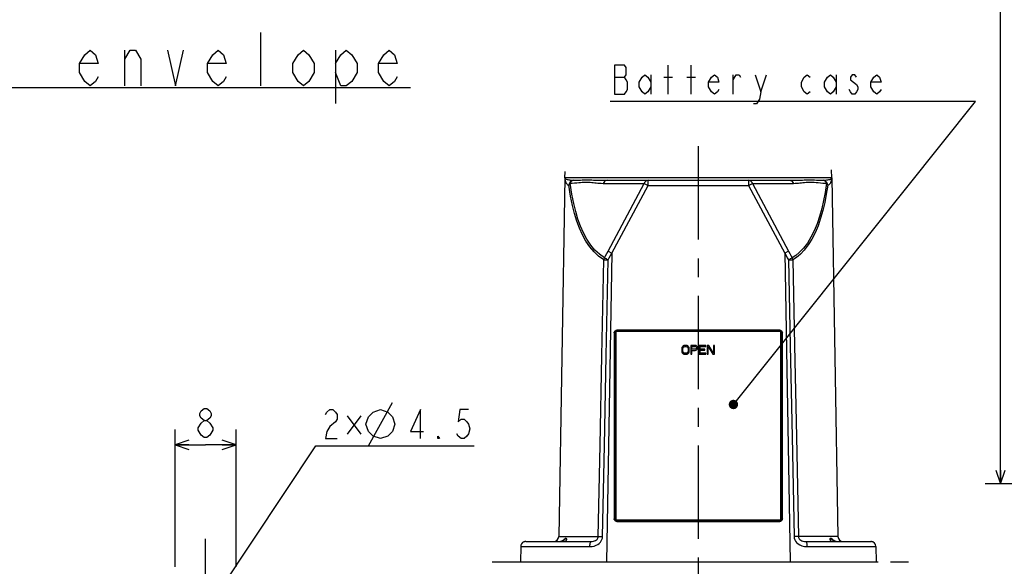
# Model space of a CAD drawing. Header units: millimetres. Extents: x 0 to 594, y 0 to 420.
# Tile 3 of 47: x 115 to 244, y 90 to 161. Entities that reach past the tile are written whole.
import ezdxf

# ---------------------------------------------------------------- set-up
doc = ezdxf.new("R2010")
doc.units = ezdxf.units.MM
doc.header["$LTSCALE"] = 32.67
doc.linetypes.add('CENTER', pattern=[0.6, 0.375, -0.075, 0.075, -0.075])
doc.linetypes.add('PHANTOM', pattern=[0.8, 0.45, -0.05, 0.1, -0.05, 0.1, -0.05])
doc.layers.get('0').update_dxf_attribs({"linetype": 'CONTINUOUS'})
for name, color, linetype in [('AXIS', 7, 'CONTINUOUS'), ('CRV', 7, 'CONTINUOUS'), ('DEFAULT_1', 7, 'CENTER'), ('DRA_ITEM', 7, 'CONTINUOUS'), ('DRAFT', 7, 'CONTINUOUS'), ('DRIV_DIM', 7, 'CONTINUOUS'), ('ROUND', 7, 'CONTINUOUS')]:
    doc.layers.add(name, color=color, linetype=linetype)
doc.styles.get("Standard").update_dxf_attribs({"font": 'txt', "width": 0.8})
doc.dimstyles.new('DIMSTYLE_1', dxfattribs={"dimtxt": 3.8, "dimasz": 1.8, "dimexe": 2, "dimexo": 1.5, "dimgap": 0.95, "dimtad": 1, "dimdec": 3, "dimdsep": 46, "dimtxsty": 'STANDARD', "dimblk": 'OPEN', "dimblk1": 'OPEN', "dimblk2": 'OPEN', "dimcen": 0.09, "dimadec": 3, "dimazin": 2, "dimtp": 0.001, "dimtm": 0.001, "dimtfac": 1, "dimtdec": 3, "dimtofl": 0, "dimtmove": 0, "dimatfit": 3, "dimldrblk": 'OPEN', "dimfxl": 1, "dimtolj": 1, "dimarcsym": 0})
doc.dimstyles.new('DIMSTYLE_2', dxfattribs={"dimtxt": 3.8, "dimasz": 1.8, "dimexe": 2, "dimexo": 1.5, "dimgap": 0.95, "dimtad": 1, "dimdec": 3, "dimlfac": 3, "dimdsep": 46, "dimtxsty": 'STANDARD', "dimblk": 'OPEN', "dimblk1": 'OPEN', "dimblk2": 'OPEN', "dimcen": 0.09, "dimadec": 3, "dimazin": 2, "dimtp": 0.001, "dimtm": 0.001, "dimtfac": 1, "dimtdec": 3, "dimtofl": 0, "dimtmove": 0, "dimatfit": 3, "dimldrblk": 'OPEN', "dimfxl": 1, "dimtolj": 1, "dimarcsym": 0})
doc.dimstyles.new('DIMSTYLE_7', dxfattribs={"dimtxt": 3.8, "dimasz": 1.8, "dimexe": 2, "dimexo": 1.5, "dimgap": 1.9, "dimtad": 1, "dimdec": 3, "dimlfac": 4, "dimdsep": 46, "dimtxsty": 'STANDARD', "dimblk": 'OPEN', "dimblk1": 'OPEN', "dimblk2": 'OPEN', "dimcen": 0.09, "dimadec": 3, "dimazin": 2, "dimtp": 0.5, "dimtm": 0.5, "dimtfac": 1, "dimtdec": -1, "dimtofl": 0, "dimtmove": 0, "dimatfit": 3, "dimldrblk": 'OPEN', "dimfxl": 1, "dimtolj": 1, "dimarcsym": 0})

# ---------------------------------------------------------------- blocks, each defined once
blk = doc.blocks.new('_OPEN')
at = {"color": 0, "linetype": 'ByBlock'}
for p, q in [((0, 0), (-1, 0.342)), ((-1, -0.342), (0, 0)), ((-1, 0), (0, 0))]:
    blk.add_line(p, q, dxfattribs=at)
blk = doc.blocks.new('*D8')
at = {"layer": 'DRIV_DIM', "color": 2, "linetype": 'Continuous'}
for p, q in [((257.72, 253.83), (241.92, 253.83)), ((243.92, 253.83), (243.92, 177.08)), ((243.92, 100.33), (243.92, 177.08)), ((379.08, 100.33), (241.92, 100.33))]:
    blk.add_line(p, q, dxfattribs=at)
at = {"layer": 'DRIV_DIM', "color": 2, "linetype": 'Continuous', "xscale": 1.8, "yscale": 1.8, "zscale": 1.8}
for p, rotation in [((243.92, 253.83), 90), ((243.92, 100.33), 270)]:
    blk.add_blockref('_OPEN', p, dxfattribs=dict(at, rotation=rotation))
blk = doc.blocks.new('*D38')
at = {"layer": 'DRIV_DIM', "color": 2, "linetype": 'Continuous'}
for p, q in [((15.42, 283.25), (12.79, 283.25)), ((196.07, 205.49), (206.7, 192.83))]:
    blk.add_line(p, q, dxfattribs=at)
for points in [[(15.42, 281.45), (14.79, 283.25), (14.18, 281.44)], [(204.42, 192.74), (205.41, 194.36), (203.63, 193.69)]]:
    blk.add_lwpolyline(points, dxfattribs=at)
for start, end in [(180, 245), (245, 310)]:
    blk.add_arc((130.82, 283.25), 116.04, start, end, dxfattribs=at)
blk = doc.blocks.new('*D58')
at = {"layer": 'DRIV_DIM', "color": 2, "linetype": 'Continuous'}
for p, q in [((135.65, 89.49), (135.65, 107.46)), ((143.65, 89.49), (143.65, 107.46)), ((135.65, 105.46), (139.65, 105.46)), ((143.65, 105.46), (139.65, 105.46))]:
    blk.add_line(p, q, dxfattribs=at)
at = {"layer": 'DRIV_DIM', "color": 2, "linetype": 'Continuous', "xscale": 1.8, "yscale": 1.8, "zscale": 1.8, "rotation": 180}
blk.add_blockref('_OPEN', (135.65, 105.46), dxfattribs=at)
at = {"layer": 'DRIV_DIM', "color": 2, "linetype": 'Continuous', "xscale": 1.8, "yscale": 1.8, "zscale": 1.8}
blk.add_blockref('_OPEN', (143.65, 105.46), dxfattribs=at)

msp = doc.modelspace()

# ---------------------------------------------------------------- linework, layer by layer
at = {"color": 7, "linetype": 'Continuous'}
for p, q in [((193.45128, 120.31275), (193.45128, 95.64608)), ((215.11794, 120.31275), (193.45128, 120.31275)), ((215.11794, 95.64608), (215.11794, 120.31275)), ((202.14225, 118.20636), (202.11794, 118.08225)), ((202.11794, 118.08225), (202.11794, 117.70991)), ((202.11794, 117.70991), (202.14225, 117.5858)), ((202.19086, 118.30565), (202.14225, 118.20636)), ((202.14225, 117.5858), (202.19086, 117.48651)), ((202.28808, 118.40495), (202.19086, 118.30565)), ((202.26378, 118.08225), (202.28808, 118.18154)), ((202.26378, 117.70991), (202.26378, 118.08225)), ((202.28808, 117.61062), (202.26378, 117.70991)), ((202.38531, 118.45459), (202.28808, 118.40495)), ((202.28808, 118.18154), (202.33669, 118.25601)), ((202.33669, 117.53615), (202.28808, 117.61062)), ((202.33669, 118.25601), (202.40961, 118.30565)), ((202.40961, 117.48651), (202.33669, 117.53615)), ((202.50683, 118.47941), (202.38531, 118.45459)), ((202.40961, 118.30565), (202.50683, 118.33048)), ((202.70128, 118.47941), (202.50683, 118.47941)), ((202.50683, 118.33048), (202.70128, 118.33048)), ((202.82281, 118.45459), (202.70128, 118.47941)), ((202.70128, 118.33048), (202.7985, 118.30565)), ((202.7985, 118.30565), (202.87142, 118.25601)), ((202.87142, 117.53615), (202.7985, 117.48651)), ((202.92003, 118.40495), (202.82281, 118.45459)), ((202.87142, 118.25601), (202.92003, 118.18154)), ((202.92003, 117.61062), (202.87142, 117.53615)), ((203.01725, 118.30565), (202.92003, 118.40495)), ((202.92003, 118.18154), (202.94433, 118.08225)), ((202.94433, 117.70991), (202.92003, 117.61062)), ((202.94433, 118.08225), (202.94433, 117.70991)), ((203.06586, 118.20636), (203.01725, 118.30565)), ((203.01725, 117.48651), (203.06586, 117.5858)), ((203.09017, 118.08225), (203.06586, 118.20636)), ((203.06586, 117.5858), (203.09017, 117.70991)), ((203.09017, 117.70991), (203.09017, 118.08225)), ((203.28461, 118.47941), (203.28461, 117.31275)), ((203.86794, 118.47941), (203.28461, 118.47941)), ((203.43044, 117.98296), (203.43044, 118.3553)), ((203.43044, 118.3553), (203.89225, 118.3553)), ((203.89225, 117.98296), (203.43044, 117.98296)), ((203.43044, 117.31275), (203.43044, 117.83402)), ((203.43044, 117.83402), (203.86794, 117.83402)), ((203.98947, 118.45459), (203.86794, 118.47941)), ((203.86794, 117.83402), (203.98947, 117.85885)), ((203.89225, 118.3553), (203.96517, 118.33048)), ((203.96517, 118.00778), (203.89225, 117.98296)), ((203.96517, 118.33048), (204.01378, 118.28083)), ((204.01378, 118.05743), (203.96517, 118.00778)), ((204.08669, 118.38012), (203.98947, 118.45459)), ((203.98947, 117.85885), (204.08669, 117.93331)), ((204.01378, 118.28083), (204.03808, 118.20636)), ((204.03808, 118.1319), (204.01378, 118.05743)), ((204.03808, 118.20636), (204.03808, 118.1319)), ((204.15961, 118.28083), (204.08669, 118.38012)), ((204.08669, 117.93331), (204.15961, 118.0326)), ((204.18392, 118.20636), (204.15961, 118.28083)), ((204.15961, 118.0326), (204.18392, 118.10707)), ((204.18392, 118.10707), (204.18392, 118.20636)), ((204.37836, 118.47941), (204.37836, 117.31275)), ((205.25336, 118.47941), (204.37836, 118.47941)), ((204.52419, 118.00778), (204.52419, 118.33048)), ((204.52419, 118.33048), (205.25336, 118.33048)), ((205.15614, 118.00778), (204.52419, 118.00778)), ((204.52419, 117.46168), (204.52419, 117.85885)), ((204.52419, 117.85885), (205.15614, 117.85885)), ((205.15614, 117.85885), (205.15614, 118.00778)), ((205.25336, 118.33048), (205.25336, 118.47941)), ((205.44781, 118.47941), (205.44781, 117.31275)), ((205.66656, 118.47941), (205.44781, 118.47941)), ((205.59364, 117.31275), (205.59364, 118.33048)), ((205.59364, 118.33048), (206.20128, 117.31275)), ((206.27419, 117.48651), (205.66656, 118.47941)), ((206.27419, 118.47941), (206.27419, 117.48651)), ((206.42003, 118.47941), (206.27419, 118.47941)), ((206.42003, 117.31275), (206.42003, 118.47941)), ((202.19086, 117.48651), (202.28808, 117.38721)), ((202.28808, 117.38721), (202.38531, 117.33757)), ((202.38531, 117.33757), (202.50683, 117.31275)), ((202.50683, 117.46168), (202.40961, 117.48651)), ((202.70128, 117.46168), (202.50683, 117.46168)), ((202.50683, 117.31275), (202.70128, 117.31275)), ((202.7985, 117.48651), (202.70128, 117.46168)), ((202.70128, 117.31275), (202.82281, 117.33757)), ((202.82281, 117.33757), (202.92003, 117.38721)), ((202.92003, 117.38721), (203.01725, 117.48651)), ((203.28461, 117.31275), (203.43044, 117.31275)), ((204.37836, 117.31275), (205.25336, 117.31275)), ((205.25336, 117.46168), (204.52419, 117.46168)), ((205.25336, 117.31275), (205.25336, 117.46168)), ((205.44781, 117.31275), (205.59364, 117.31275)), ((206.20128, 117.31275), (206.42003, 117.31275)), ((193.45128, 95.64608), (215.11794, 95.64608))]:
    msp.add_line(p, q, dxfattribs=at)
at = {"layer": 'AXIS', "color": 7, "linetype": 'CENTER'}
for p, q in [((204.28461, 144.58896), (204.28461, 83.19798)), ((139.6531, 84.47154), (139.6531, 91.47154))]:
    msp.add_line(p, q, dxfattribs=at)
at = {"layer": 'CRV', "color": 2, "linetype": 'PHANTOM'}
msp.add_line((177.22794, 90.11275), (231.84236, 90.11275), dxfattribs=at)
at = {"layer": 'DEFAULT_1', "color": 7, "linetype": 'CENTER'}
msp.add_line((139.6531, 71.47154), (139.6531, 93.16094), dxfattribs=at)
at = {"layer": 'DRA_ITEM', "color": 7, "linetype": 'Continuous'}
for p, q in [((146.91961, 152.4895), (146.91961, 159.4895)), ((129.06961, 152.4895), (129.06961, 157.15617)), ((156.71962, 157.15617), (156.71962, 150.15617)), ((93.71962, 152.26598), (166.51962, 152.26598))]:
    msp.add_line(p, q, dxfattribs=at)
at = {"layer": 'DRA_ITEM', "color": 2, "linetype": 'Continuous'}
for p, q in [((200.32168, 151.39266), (200.32168, 155.19266)), ((203.36167, 151.39266), (203.36167, 155.19266)), ((198.04168, 153.92599), (198.04168, 151.39266)), ((208.87167, 151.39266), (208.87167, 153.92599)), ((212.48167, 151.70933), (213.24167, 153.92599)), ((222.36167, 153.92599), (222.36167, 151.39266)), ((193.29168, 153.60932), (194.62167, 153.60932)), ((199.75168, 153.60932), (200.89168, 153.60932)), ((202.79167, 153.60932), (203.93167, 153.60932)), ((229.20167, 150.44266), (192.72167, 150.44266)), ((209.27437, 111.223), (240.65739, 150.44266)), ((240.65739, 150.44266), (229.20167, 150.44266)), ((161.01466, 105.32003), (164.18132, 111.02002)), ((160.03299, 109.23877), (158.22798, 106.86377)), ((158.22798, 109.23877), (160.03299, 106.86377)), ((141.27771, 86.02747), (154.11799, 105.32002)), ((154.11799, 105.32002), (154.61799, 105.32002)), ((154.61799, 105.32002), (174.88465, 105.32002))]:
    msp.add_line(p, q, dxfattribs=at)
at = {"layer": 'DRA_ITEM', "color": 7, "linetype": 'Continuous'}
for points in [[(125.56961, 153.65616), (125.21962, 153.07284), (124.51962, 152.4895), (123.81962, 153.07284), (123.11962, 154.2395), (123.11962, 155.40616), (123.81962, 156.57283), (124.51962, 157.15617), (125.21962, 156.57283), (125.56961, 155.40616), (123.11962, 155.40616)], [(129.06961, 155.98951), (129.76961, 157.15617), (130.46961, 157.15617), (131.16961, 155.98951), (131.16961, 152.4895)], [(134.66961, 157.15617), (135.71962, 152.4895), (136.76961, 157.15617)], [(142.36962, 153.65616), (142.01961, 153.07284), (141.31961, 152.4895), (140.61961, 153.07284), (139.91961, 154.2395), (139.91961, 155.40616), (140.61961, 156.57283), (141.31961, 157.15617), (142.01961, 156.57283), (142.36962, 155.40616), (139.91961, 155.40616)], [(153.91962, 154.2395), (153.21962, 153.07284), (152.51962, 152.4895), (151.81961, 153.07284), (151.11961, 154.2395), (151.11961, 155.40616), (151.81961, 156.57283), (152.51962, 157.15617), (153.21962, 156.57283), (153.91962, 155.40616), (153.91962, 154.2395)], [(156.71962, 155.40616), (157.41961, 156.57283), (158.11962, 157.15617), (158.81961, 156.57283), (159.51962, 155.40616), (159.51962, 154.2395), (158.81961, 153.07284), (158.11962, 152.4895), (157.41961, 152.4895), (156.71962, 154.2395)], [(164.76961, 153.65616), (164.41961, 153.07284), (163.71962, 152.4895), (163.01961, 153.07284), (162.31962, 154.2395), (162.31962, 155.40616), (163.01961, 156.57283), (163.71962, 157.15617), (164.41961, 156.57283), (164.76961, 155.40616), (162.31962, 155.40616)]]:
    msp.add_lwpolyline(points, dxfattribs=at)
at = {"layer": 'DRA_ITEM', "color": 2, "linetype": 'Continuous'}
for points in [[(193.29168, 155.19266), (193.29168, 151.39266), (194.62167, 151.39266), (194.81168, 151.70933), (195.00167, 152.026), (195.00167, 152.97598), (194.81168, 153.29265), (194.62167, 153.60932), (194.81168, 153.92599), (194.81168, 154.87599), (194.62167, 155.19266), (193.29168, 155.19266)], [(198.04168, 152.34266), (197.66168, 151.70933), (197.28167, 151.39266), (196.90166, 151.70933), (196.52168, 152.34266), (196.52168, 152.97598), (196.90166, 153.60932), (197.28167, 153.92599), (197.66168, 153.60932), (198.04168, 152.97598)], [(206.97168, 152.026), (206.78168, 151.70933), (206.40168, 151.39266), (206.02167, 151.70933), (205.64167, 152.34266), (205.64167, 152.97598), (206.02167, 153.60932), (206.40168, 153.92599), (206.78168, 153.60932), (206.97168, 152.97598), (205.64167, 152.97598)], [(208.87167, 153.29265), (209.25167, 153.92599), (209.63168, 153.92599), (209.82167, 153.60932)], [(211.72168, 153.92599), (212.48167, 151.70933), (212.29168, 150.75932), (211.91168, 150.12599), (211.53167, 150.12599)], [(218.94168, 151.70933), (218.56167, 151.39266), (218.18167, 151.70933), (217.80168, 152.34266), (217.80168, 152.97598), (218.18167, 153.60932), (218.56167, 153.92599), (218.94168, 153.60932)], [(222.36167, 152.34266), (221.98167, 151.70933), (221.60168, 151.39266), (221.22168, 151.70933), (220.84167, 152.34266), (220.84167, 152.97598), (221.22168, 153.60932), (221.60168, 153.92599), (221.98167, 153.60932), (222.36167, 152.97598)], [(225.02168, 153.60932), (224.83166, 153.92599), (224.45168, 153.92599), (224.26167, 153.60932), (224.26167, 153.29265)], [(228.25168, 152.026), (228.06167, 151.70933), (227.68168, 151.39266), (227.30167, 151.70933), (226.92167, 152.34266), (226.92167, 152.97598), (227.30167, 153.60932), (227.68168, 153.92599), (228.06167, 153.60932), (228.25168, 152.97598), (226.92167, 152.97598)], [(224.26167, 153.29265), (225.02168, 152.65931), (225.21167, 152.34266), (225.21167, 152.026), (225.02168, 151.70933), (224.83166, 151.39266), (224.45168, 151.39266), (224.26167, 151.70933), (224.07167, 152.026)], [(155.37799, 109.43669), (155.56798, 109.75335), (155.94799, 110.07002), (156.32799, 110.07002), (156.708, 109.75335), (156.89799, 109.43669), (156.89799, 108.80336), (156.708, 108.48669)], [(160.69799, 108.17002), (161.01466, 109.12002), (161.648, 109.75335), (162.59798, 110.07002), (163.54799, 109.75335), (164.18132, 109.12002), (164.49799, 108.17002), (164.18132, 107.22002), (163.54799, 106.58669), (162.59798, 106.27002), (161.648, 106.58669), (161.01466, 107.22002), (160.69799, 108.17002)], [(167.85465, 106.27002), (167.85465, 110.07002), (166.52466, 107.22002), (168.23466, 107.22002)], [(174.12466, 110.07002), (172.98466, 110.07002), (172.79465, 108.48669), (173.17466, 108.80336), (173.55466, 108.80336), (173.93465, 108.48669), (174.12466, 108.17002), (174.31465, 107.53669), (174.12466, 106.90336), (173.93465, 106.58669), (173.55466, 106.27002), (173.17466, 106.27002), (172.79465, 106.58669), (172.60466, 106.90336)], [(156.708, 108.48669), (155.94799, 107.85335), (155.56798, 107.22002), (155.37799, 106.27002), (156.89799, 106.27002)], [(170.32466, 106.27002), (170.13465, 106.27002), (170.13465, 106.58669), (170.32466, 106.27002)]]:
    msp.add_lwpolyline(points, dxfattribs=at)
at = {"layer": 'DRA_ITEM', "color": 2, "linetype": 'Continuous', "const_width": 0.61564}
msp.add_lwpolyline([(208.58192, 110.74231, 1), (209.19755, 110.74231, 1)], format="xyb", close=True, dxfattribs=at)
at = {"layer": 'DRAFT', "color": 7, "linetype": 'Continuous'}
for p, q in [((186.79033, 140.44026), (186.80472, 141.26473)), ((221.77889, 140.44026), (221.7603, 141.50535))]:
    msp.add_line(p, q, dxfattribs=at)
at = {"layer": 'DRIV_DIM', "color": 2, "linetype": 'Continuous'}
for points in [[(139.46311, 108.62885), (139.0831, 108.94551), (138.8931, 109.26218), (138.8931, 109.57884), (139.0831, 109.89551), (139.46311, 110.21218), (139.8431, 110.21218), (140.2231, 109.89551), (140.4131, 109.57884), (140.4131, 109.26218), (140.2231, 108.94551), (139.8431, 108.62885)], [(139.0831, 108.31218), (139.46311, 108.62885), (139.8431, 108.62885), (140.2231, 108.31218)], [(138.70311, 107.36218), (138.70311, 107.67884), (139.0831, 108.31218)], [(139.46311, 106.41218), (139.0831, 106.72885), (138.70311, 107.36218)], [(140.60311, 107.36218), (140.2231, 106.72885), (139.8431, 106.41218), (139.46311, 106.41218)], [(140.2231, 108.31218), (140.60311, 107.67884), (140.60311, 107.36218)]]:
    msp.add_lwpolyline(points, dxfattribs=at)
at = {"layer": 'ROUND', "color": 7, "linetype": 'Continuous'}
for p, q in [((186.79033, 140.44026), (185.96984, 93.43444)), ((192.32212, 140.11275), (216.2471, 140.11275)), ((221.77889, 140.44026), (221.77891, 140.43947)), ((221.77889, 140.44026), (222.59938, 93.43444)), ((193.26134, 120.13607), (193.26134, 95.75609)), ((214.9746, 120.46935), (193.59462, 120.46935)), ((215.30788, 95.75609), (215.30788, 120.13607)), ((193.59462, 95.42281), (214.9746, 95.42281)), ((186.95875, 93.04087), (186.95875, 93.04076)), ((221.61048, 93.04051), (221.61048, 93.04058)), ((180.98639, 92.12438), (180.95128, 90.11275)), ((181.42256, 92.73833), (181.41936, 92.73715)), ((181.65296, 92.77941), (190.16102, 92.77941)), ((185.6155, 92.77941), (185.61794, 92.77953)), ((218.40821, 92.77941), (226.91627, 92.77941)), ((227.15018, 92.73703), (227.14545, 92.73877)), ((227.58283, 92.12438), (227.61794, 90.11275)), ((180.95128, 90.11275), (227.61794, 90.11275))]:
    msp.add_line(p, q, dxfattribs=at)
at = {"layer": 'ROUND', "color": 9, "linetype": 'Continuous'}
for p, q in [((221.77889, 140.44026), (186.79033, 140.44026)), ((191.81957, 139.71411), (197.18459, 139.71411)), ((192.44139, 130.82061), (197.18459, 139.71411)), ((197.18459, 139.71411), (197.68714, 139.44608)), ((197.68714, 139.44608), (197.68714, 140.11275)), ((210.88208, 140.11275), (210.88208, 139.44608)), ((210.88208, 139.44608), (211.38463, 139.71411)), ((211.38463, 139.71411), (216.12783, 130.82061)), ((211.38463, 139.71411), (216.74966, 139.71411)), ((192.94394, 130.55259), (197.68714, 139.44608)), ((197.68714, 139.44608), (210.88208, 139.44608)), ((210.88208, 139.44608), (215.62528, 130.55259)), ((192.94394, 130.55259), (192.23806, 90.11275)), ((192.44139, 130.82061), (192.94394, 130.55259)), ((216.12783, 130.82061), (215.62528, 130.55259)), ((215.62528, 130.55259), (216.33116, 90.11275)), ((191.88278, 129.69236), (192.44353, 129.68122)), ((216.12569, 129.68122), (216.68644, 129.69236)), ((193.26134, 120.13607), (193.28404, 120.11337)), ((193.28404, 95.77879), (193.28404, 120.11337)), ((193.31737, 120.11337), (193.28404, 120.11337)), ((193.31737, 95.77879), (193.31737, 120.11337)), ((193.38141, 120.29864), (193.4277, 120.34579)), ((193.59462, 120.46935), (193.61732, 120.44665)), ((193.61732, 120.41332), (193.61732, 120.44665)), ((193.61732, 120.44665), (214.9519, 120.44665)), ((193.61732, 120.41332), (214.9519, 120.41332)), ((214.9746, 120.46935), (214.9519, 120.44665)), ((214.9519, 120.41332), (214.9519, 120.44665)), ((215.25185, 120.11337), (215.28518, 120.11337)), ((215.25185, 120.11337), (215.25185, 95.77879)), ((215.30788, 120.13607), (215.28518, 120.11337)), ((215.28518, 120.11337), (215.28518, 95.77879)), ((193.26134, 95.75609), (193.28404, 95.77879)), ((193.31737, 95.77879), (193.28404, 95.77879)), ((215.25185, 95.77879), (215.28518, 95.77879)), ((215.30788, 95.75609), (215.28518, 95.77879)), ((193.59462, 95.42281), (193.61732, 95.44551)), ((214.9519, 95.47884), (193.61732, 95.47884)), ((193.61732, 95.47884), (193.61732, 95.44551)), ((214.9519, 95.44551), (193.61732, 95.44551)), ((214.9519, 95.47884), (214.9519, 95.44551)), ((214.9746, 95.42281), (214.9519, 95.44551)), ((185.96984, 93.43444), (191.16409, 93.43444)), ((186.98587, 93.06644), (186.97519, 92.98762)), ((191.16409, 93.43444), (191.72189, 93.4234)), ((217.40513, 93.43444), (216.84734, 93.4234)), ((222.59938, 93.43444), (217.40513, 93.43444)), ((180.98639, 92.12438), (190.02846, 92.11506)), ((181.65296, 92.77941), (181.65863, 92.77846)), ((186.77132, 92.78391), (186.72118, 92.77941)), ((218.54076, 92.11506), (227.58283, 92.12438)), ((226.91627, 92.77941), (226.9105, 92.77844))]:
    msp.add_line(p, q, dxfattribs=at)
for points in [[(186.79033, 140.44026), (186.79779, 140.25436), (186.82304, 140.09128), (186.86109, 139.95115), (186.90814, 139.83279), (186.96139, 139.73438), (187.01865, 139.65412), (187.07825, 139.59021), (187.13889, 139.54085), (187.19953, 139.50445), (187.25931, 139.47946), (187.31757, 139.46445)], [(186.79033, 140.44026), (186.81255, 140.3783), (186.87247, 140.32394), (186.95871, 140.27723), (187.06259, 140.23777), (187.17776, 140.20497), (187.29937, 140.17822), (187.42379, 140.15691), (187.54838, 140.14046), (187.67108, 140.12832), (187.79032, 140.12), (187.90506, 140.11499)], [(187.90508, 140.11499), (187.77275, 140.08571), (187.649, 140.02971), (187.53906, 139.94937), (187.44758, 139.84806), (187.37842, 139.73007), (187.33449, 139.60038), (187.31764, 139.46445)], [(187.31764, 139.46445), (187.34618, 139.55493), (187.39886, 139.6415), (187.47367, 139.72085)], [(187.47333, 139.72085), (187.75913, 139.73765), (188.05629, 139.76277), (188.34033, 139.79106), (188.60004, 139.81788), (188.83744, 139.84082), (189.05964, 139.85883), (189.27386, 139.8712), (189.48455, 139.87712), (189.69284, 139.87598), (189.89848, 139.86791), (190.10164, 139.85387), (190.30326, 139.83531), (190.50422, 139.81392), (190.70426, 139.79154), (190.90363, 139.76983), (191.10631, 139.74987), (191.32136, 139.73249), (191.55695, 139.71948), (191.81957, 139.71411)], [(191.96957, 129.94863), (191.30926, 130.41635), (190.71125, 130.97929), (190.16611, 131.63612), (189.67042, 132.38363), (189.22615, 133.21008), (188.83596, 134.09608), (188.49804, 135.02535), (188.2029, 136.00538), (187.93704, 137.0785), (187.6929, 138.30196), (187.47333, 139.72085)], [(187.47367, 139.72085), (187.52816, 139.84145), (187.60208, 139.94518), (187.69224, 140.02755), (187.79473, 140.08499), (187.90508, 140.11499)], [(187.90506, 140.11499), (188.13086, 140.1206), (188.37446, 140.12897), (188.84433, 140.14734)], [(188.84433, 140.14734), (189.06007, 140.15498), (189.26838, 140.16099), (189.47542, 140.16511), (189.68526, 140.16708), (189.89893, 140.1667), (190.11585, 140.16401)], [(190.11585, 140.16401), (190.33566, 140.15933), (190.55868, 140.15315), (190.78512, 140.14602), (191.01395, 140.13856), (191.24469, 140.13132), (191.48133, 140.12467), (191.734, 140.11887), (192.01191, 140.11454), (192.32212, 140.11275)], [(192.32212, 140.11275), (192.19624, 140.09498), (192.07707, 140.04261), (191.97096, 139.95844), (191.88357, 139.84696), (191.81957, 139.71411)], [(197.68714, 140.11275), (197.58212, 140.10043), (197.48082, 140.06385), (197.38713, 140.00434), (197.30458, 139.92412), (197.23621, 139.82616), (197.18459, 139.71411)], [(211.38463, 139.71411), (211.33303, 139.82612), (211.2647, 139.92405), (211.18218, 140.00427), (211.08853, 140.06379), (210.98725, 140.10039), (210.88208, 140.11275)], [(216.2471, 140.11275), (216.5207, 140.11415), (216.77452, 140.11773), (217.01838, 140.12292), (217.25775, 140.12934), (217.49403, 140.13659), (217.7268, 140.14415), (217.95616, 140.15149), (218.18261, 140.15803), (218.40622, 140.16316)], [(216.2471, 140.11275), (216.37299, 140.09498), (216.49216, 140.04261), (216.59826, 139.95844), (216.68565, 139.84696), (216.74966, 139.71411)], [(221.09573, 139.72084), (220.91654, 138.53416), (220.71168, 137.44662), (220.47171, 136.40517), (220.18787, 135.39094), (219.8571, 134.41657), (219.48073, 133.50323), (219.05843, 132.66139), (218.58737, 131.8953), (218.08014, 131.22858), (217.56682, 130.68677), (217.07153, 130.26785), (216.59954, 129.94887)], [(216.74966, 139.71411), (216.98127, 139.71831), (217.19635, 139.72906), (217.40364, 139.74463), (217.60824, 139.7639), (217.81184, 139.78563), (218.01465, 139.80832), (218.21738, 139.83033), (218.42115, 139.84994), (218.62674, 139.86534), (218.8339, 139.87487), (219.04259, 139.87747), (219.2566, 139.87279), (219.48497, 139.86053), (219.7387, 139.84019), (220.02552, 139.81212), (220.32959, 139.78075), (220.61608, 139.75337), (220.87018, 139.73342), (221.09573, 139.72084)], [(218.40622, 140.16316), (218.62596, 140.16633), (218.84129, 140.1672), (219.05568, 140.16564), (219.27738, 140.16155), (219.51555, 140.15477), (219.77512, 140.14542), (220.03995, 140.13496), (220.28035, 140.12583), (220.48656, 140.11918), (220.66412, 140.11499)], [(220.66412, 140.11499), (220.782, 140.12017), (220.90368, 140.12879), (221.02811, 140.1413), (221.15366, 140.15816), (221.27827, 140.17986), (221.39929, 140.20694), (221.51316, 140.23992), (221.6152, 140.27934), (221.69936, 140.32571), (221.75747, 140.37938), (221.77889, 140.44026)], [(221.25158, 139.46445), (221.23474, 139.60038), (221.1908, 139.73007), (221.12164, 139.84806), (221.03016, 139.94937), (220.92022, 140.02971), (220.79648, 140.08571), (220.66414, 140.11499)], [(220.66414, 140.11499), (220.7745, 140.08499), (220.87698, 140.02755), (220.96714, 139.94518), (221.04107, 139.84145), (221.09555, 139.72085)], [(221.09555, 139.72085), (221.17036, 139.64151), (221.22305, 139.55493), (221.25158, 139.46445)], [(221.25161, 139.46444), (221.31148, 139.47999), (221.37245, 139.50585), (221.4339, 139.54338), (221.49495, 139.59395), (221.55457, 139.65906), (221.61149, 139.74028), (221.66407, 139.83923), (221.71023, 139.95748), (221.74731, 140.09662), (221.77175, 140.25763), (221.77889, 140.44026)], [(191.88278, 129.69212), (191.2125, 130.15996), (190.60549, 130.7229), (190.05211, 131.37973), (189.54887, 132.12725), (189.09781, 132.95371), (188.7016, 133.83971), (188.35844, 134.76897), (188.05867, 135.749), (187.78858, 136.82212), (187.5405, 138.04558), (187.31757, 139.46445)], [(221.25161, 139.46444), (221.0696, 138.27777), (220.86142, 137.19024), (220.61761, 136.14879), (220.3293, 135.13457), (219.99337, 134.16019), (219.61119, 133.24686), (219.18242, 132.40502), (218.70417, 131.63892), (218.18925, 130.97219), (217.66818, 130.43038), (217.16545, 130.01145), (216.68644, 129.69245)], [(191.96957, 129.94863), (192.11778, 130.21981), (192.27449, 130.50926), (192.44139, 130.82061)], [(192.44353, 129.68121), (192.60068, 129.95213), (192.76691, 130.2414), (192.94394, 130.55259)], [(215.62528, 130.55259), (215.78935, 130.26409), (215.95515, 129.97534), (216.12569, 129.68124)], [(216.12783, 130.82061), (216.28251, 130.53195), (216.43881, 130.24303), (216.59954, 129.94887)], [(191.16409, 93.43444), (191.40084, 105.3927), (191.63346, 117.12909), (191.88278, 129.69212)], [(191.72189, 93.4234), (191.9596, 105.38163), (192.19318, 117.11799), (192.44353, 129.68121)], [(191.96963, 129.94875), (191.93027, 129.86625), (191.90114, 129.78024), (191.88278, 129.69236)], [(192.44353, 129.68122), (192.32971, 129.74413), (192.22142, 129.80458), (192.12284, 129.86022), (192.03782, 129.90891), (191.96963, 129.94875)], [(216.59959, 129.94875), (216.53141, 129.90891), (216.44638, 129.86022), (216.34781, 129.80458), (216.23951, 129.74413), (216.12569, 129.68122)], [(216.12569, 129.68124), (216.34954, 118.44871), (216.58744, 106.49704), (216.84734, 93.4234)], [(216.68644, 129.69236), (216.66808, 129.78024), (216.63895, 129.86625), (216.59959, 129.94875)], [(216.68644, 129.69245), (216.90937, 118.45981), (217.14629, 106.50812), (217.40513, 93.43444)], [(193.28404, 120.11337), (193.29235, 120.18732), (193.31639, 120.25661), (193.35521, 120.31922), (193.40664, 120.37161), (193.46871, 120.41168), (193.54015, 120.43759), (193.61732, 120.44665)], [(193.31737, 120.11337), (193.32484, 120.17993), (193.34648, 120.24229), (193.38141, 120.29864)], [(193.4277, 120.34579), (193.48356, 120.38185), (193.54786, 120.40517), (193.61732, 120.41332)], [(214.9519, 120.44665), (215.02586, 120.43834), (215.09515, 120.4143), (215.15775, 120.37548), (215.21015, 120.32405), (215.25021, 120.26198), (215.27612, 120.19054), (215.28518, 120.11337)], [(214.9519, 120.41332), (215.01846, 120.40585), (215.08082, 120.38421), (215.13717, 120.34928)], [(215.13717, 120.34928), (215.18432, 120.30299), (215.22039, 120.24713), (215.2437, 120.18283), (215.25185, 120.11337)], [(193.61732, 95.44551), (193.54337, 95.45382), (193.47408, 95.47786), (193.41147, 95.51668), (193.35908, 95.5681), (193.31901, 95.63017), (193.2931, 95.70162), (193.28404, 95.77879)], [(193.61732, 95.47884), (193.55076, 95.48631), (193.4884, 95.50795), (193.43205, 95.54288), (193.3849, 95.58917), (193.34884, 95.64503), (193.32552, 95.70933), (193.31737, 95.77879)], [(215.25185, 95.77879), (215.24438, 95.71223), (215.22274, 95.64987), (215.18781, 95.59352), (215.14152, 95.54637), (215.08566, 95.5103), (215.02136, 95.48699), (214.9519, 95.47884)], [(215.28518, 95.77879), (215.27687, 95.70483), (215.25283, 95.63555), (215.21402, 95.57294), (215.16259, 95.52055), (215.10052, 95.48048), (215.02907, 95.45457), (214.9519, 95.44551)], [(185.93961, 92.77941), (185.99486, 92.78101), (186.05102, 92.78583), (186.11162, 92.79459), (186.17643, 92.808), (186.24562, 92.82694), (186.31879, 92.85223), (186.39466, 92.88434), (186.47201, 92.9235), (186.55101, 92.97059), (186.63182, 93.02665), (186.70988, 93.08859), (186.77712, 93.14718), (186.83119, 93.19475), (186.87483, 93.22723), (186.91069, 93.24016), (186.94062, 93.22941), (186.96465, 93.19405), (186.98085, 93.13797), (186.98587, 93.06644)], [(186.41077, 92.77941), (186.43933, 92.79576), (186.52602, 92.85463), (186.61384, 92.92471), (186.69759, 93.00213), (186.76852, 93.07536), (186.82436, 93.13483), (186.8682, 93.17543), (186.90288, 93.19159), (186.9301, 93.17815), (186.9495, 93.13395), (186.95857, 93.06385), (186.95875, 93.04087)], [(186.97519, 92.98762), (186.9488, 92.91748), (186.91194, 92.86343), (186.86853, 92.82439)], [(190.02846, 92.11506), (190.3436, 92.13666), (190.62728, 92.19643), (190.88105, 92.28842), (191.10146, 92.40641), (191.28766, 92.54494), (191.44007, 92.69963), (191.55887, 92.86612), (191.64648, 93.04508), (191.70138, 93.2337), (191.72189, 93.4234)], [(190.16102, 92.77941), (190.34985, 92.79037), (190.51897, 92.82041), (190.66957, 92.86653), (190.79984, 92.92564), (190.9095, 92.995), (190.99902, 93.07242), (191.06864, 93.15572), (191.11992, 93.24525), (191.15204, 93.33959), (191.16409, 93.43444)], [(216.84734, 93.4234), (216.87004, 93.22286), (216.9314, 93.02342), (217.03312, 92.82947), (217.17703, 92.64566), (217.365, 92.47745), (217.59835, 92.33157), (217.87569, 92.2166), (218.19233, 92.14159), (218.54076, 92.11506)], [(217.40513, 93.43444), (217.41847, 93.33416), (217.45437, 93.23441), (217.51391, 93.13739), (217.5983, 93.04541), (217.70881, 92.96121), (217.84651, 92.88815), (218.01087, 92.83053), (218.19948, 92.79286), (218.40821, 92.77941)], [(221.58616, 93.02977), (221.58399, 93.10096), (221.59367, 93.16228), (221.61226, 93.20913), (221.63786, 93.23573), (221.6693, 93.23843)], [(221.84804, 92.77941), (221.77043, 92.79055), (221.70151, 92.82381), (221.64372, 92.88021), (221.60468, 92.95308), (221.58616, 93.02977)], [(221.61048, 93.04058), (221.61278, 93.09424), (221.62553, 93.1528), (221.6473, 93.18605), (221.67658, 93.18943), (221.715, 93.16388), (221.76696, 93.11155), (221.83428, 93.03995), (221.91241, 92.96311), (221.99332, 92.89308), (222.07402, 92.83258), (222.15382, 92.78118), (222.15705, 92.77941)], [(221.6693, 93.23843), (221.70846, 93.21799), (221.75958, 93.17613), (221.8241, 93.11885), (221.8975, 93.05738), (221.97243, 93.00135), (222.04638, 92.95295), (222.11891, 92.91184), (222.18965, 92.87746), (222.25796, 92.84938), (222.32322, 92.82706), (222.38529, 92.80982), (222.4436, 92.79713), (222.5, 92.78807), (222.56018, 92.78192), (222.62646, 92.77942)], [(181.67673, 92.77941), (181.56561, 92.77205), (181.47808, 92.75528), (181.42256, 92.73833)], [(186.86853, 92.82439), (186.82094, 92.79838), (186.77132, 92.78391)], [(190.16102, 92.77941), (190.13158, 92.76277), (190.10362, 92.71368), (190.07852, 92.63458), (190.05754, 92.52944), (190.04173, 92.40349), (190.03187, 92.26303), (190.02846, 92.11506)], [(218.40821, 92.77941), (218.43764, 92.76277), (218.4656, 92.71368), (218.4907, 92.63459), (218.51168, 92.52944), (218.52749, 92.40349), (218.53735, 92.26303), (218.54076, 92.11506)], [(227.14545, 92.73877), (227.11049, 92.75004), (227.06243, 92.76196), (227.00873, 92.77135), (226.95125, 92.77734), (226.89254, 92.77941)]]:
    msp.add_lwpolyline(points, dxfattribs=at)
at = {"layer": 'ROUND', "color": 7, "linetype": 'Continuous'}
for points in [[(193.26134, 120.13607), (193.26969, 120.21024), (193.29434, 120.28069), (193.33405, 120.34388), (193.38681, 120.39664), (193.45, 120.43635), (193.52045, 120.461), (193.59462, 120.46935)], [(214.9746, 120.46935), (215.04878, 120.461), (215.11922, 120.43635), (215.18241, 120.39664), (215.23518, 120.34388), (215.27488, 120.28069), (215.29953, 120.21024), (215.30788, 120.13607)], [(193.59462, 95.42281), (193.52045, 95.43116), (193.45, 95.45581), (193.38681, 95.49551), (193.33405, 95.54828), (193.29434, 95.61147), (193.26969, 95.68192), (193.26134, 95.75609)], [(215.30788, 95.75609), (215.29953, 95.68192), (215.27488, 95.61147), (215.23518, 95.54828), (215.18241, 95.49551), (215.11922, 95.45581), (215.04878, 95.43116), (214.9746, 95.42281)], [(186.95875, 93.04073), (186.95841, 93.0308), (186.95617, 93.00637), (186.9518, 92.9809), (186.94521, 92.95518), (186.93634, 92.9298), (186.9252, 92.90528), (186.91178, 92.88203)], [(221.84808, 92.77941), (221.82828, 92.78015), (221.79291, 92.78546), (221.76233, 92.79481), (221.73573, 92.80732), (221.71236, 92.82252), (221.69178, 92.84007), (221.67363, 92.85979), (221.65784, 92.88141), (221.64434, 92.90466), (221.63312, 92.9292), (221.6242, 92.95458), (221.61754, 92.98035), (221.61312, 93.00586), (221.61084, 93.03036), (221.61047, 93.04064)], [(181.67668, 92.77941), (181.58748, 92.77469), (181.48642, 92.7574), (181.42235, 92.73826)], [(186.80788, 92.7952), (186.77753, 92.78574), (186.74244, 92.78027), (186.72115, 92.77941)], [(186.91178, 92.88203), (186.89606, 92.86037), (186.87803, 92.84064), (186.85755, 92.82304), (186.83432, 92.80779), (186.80788, 92.7952)], [(227.14527, 92.73884), (227.08414, 92.75707), (226.98355, 92.77449), (226.89252, 92.77941)]]:
    msp.add_lwpolyline(points, dxfattribs=at)
for centre, start, end in [((185.30327, 93.44608), 270, 359), ((223.26595, 93.44608), 181, 270), ((181.65296, 92.11275), 110.502989, 179), ((181.65296, 92.11275), 90, 110.0324148), ((226.91627, 92.11275), 1, 90)]:
    msp.add_arc(centre, 0.66667, start, end, dxfattribs=at)

# ---------------------------------------------------------------- dimensions: what is measured, and where the dimension line sits
at = {"layer": 'DRIV_DIM', "color": 2, "linetype": 'Continuous'}
dim = msp.add_angular_dim_2l(base=(81.78472, 178.08175), line1=((18.08061, 283.2477), (16.92023, 283.2477)), line2=((194.35729, 207.53216), (195.10317, 206.64326)), dimstyle='DIMSTYLE_7', override={"dimtad": 2}, dxfattribs=at)
dim.commit()
dim.dimension.update_dxf_attribs({"geometry": '*D38', "text_midpoint": (55.45335, 195.02088), "dimtype": 162})
for base, p1, p2, angle, dimstyle, picture, middle in [((243.91734, 100.32615), (259.21646, 253.82615), (380.57563, 100.32615), 270, 'DIMSTYLE_2', '*D8', (243.91734, 169.47615)), ((135.65311, 105.46218), (143.65309, 87.9941), (135.65311, 87.9941), 180, 'DIMSTYLE_1', '*D58', (138.1331, 105.46218))]:
    dim = msp.add_linear_dim(base=base, p1=p1, p2=p2, angle=angle, dimstyle=dimstyle, dxfattribs=at)
    dim.commit()
    dim.dimension.update_dxf_attribs({"geometry": picture, "text_midpoint": middle, "dimtype": 160})

doc.saveas('drawing.dxf')
